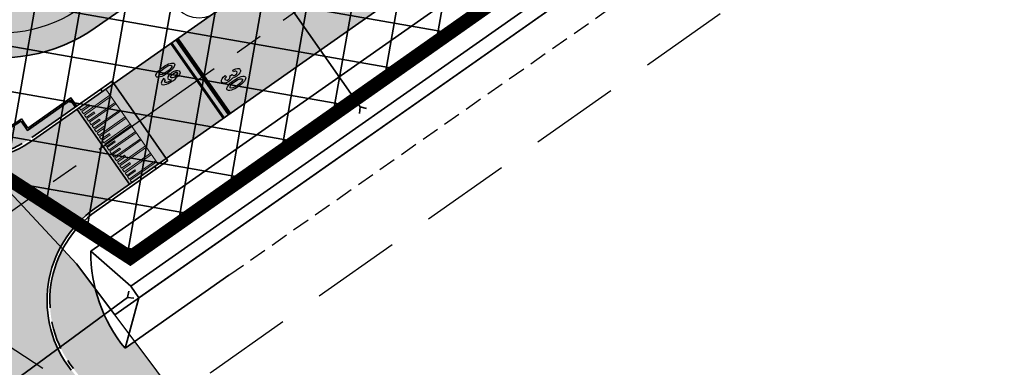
# Model space of a CAD drawing. Header units: metres. Extents: x 150631 to 152219, y 482740 to 484556.
# Tile 43 of 48: x 151465 to 151535, y 483352 to 483377. Entities that reach past the tile are written whole.
import ezdxf
from ezdxf.enums import TextEntityAlignment as Align

# ---------------------------------------------------------------- set-up
doc = ezdxf.new("R2010")
doc.units = ezdxf.units.M
for name, pattern in [('AM-AS', [16, 10, -2, 2, -2]), ('DASHED2', [0.375, 0.25, -0.125]), ('HIDDEN', [9.524999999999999, 6.35, -3.175]), ('VH-OPSLUITBAND_150X250', [24, 16, -2, 4, -2])]:
    doc.linetypes.add(name, pattern=pattern)
doc.layers.get('0').update_dxf_attribs({"lineweight": 25})
for name, color, linetype, lineweight, true_color in [('B-WE-KG-GRENS_PERCEEL-GV', 1, 'Continuous', 30, 0xff0000), ('IRP-V-verharding-rijbaan', 7, 'Continuous', 0, 0xffb061), ('N-WE-GR-BOOM-S', 7, 'Continuous', 30, 0x009900), ('N-WE-GR-STADSLANDBOUW-A', 7, 'Continuous', 35, 0xffff9e), ('N-WE-KG-GRENS_POLDERWEG-G', 7, 'KG-PERCEEL', 35, 0x0000e6), ('N-WE-KW-KUNSTWERK_DUIKER-S', 5, 'Continuous', 35, 0x0000ff), ('N-WE-VW-MARKERING_LANGS_STREEP_DOORGETROKKEN_020-G', 7, 'Continuous', 35, 0xf9fdfe), ('N-WE-VW-MARKERING_LANGS_STREEP_DOORGETROKKEN_030-G', 7, 'Continuous', 13, 0xf9fdfe), ('N-WE-VW-MARKERING_SYMBOOL-S', 7, 'Continuous', 25, 0xf9fdfe)]:
    doc.layers.add(name, color=color, linetype=linetype, lineweight=lineweight, true_color=true_color)
for name, color, linetype, lineweight in [('N-WE-AM-AS_FIETSPAD-G', 3, 'AM-AS', 30), ('N-WE-AM-AS_WEG-G', 10, 'AM-AS', 30), ('N-WE-VH-KANTOPSLUITING_OPSLUITBAND_200X250-G', 150, 'VH-OPSLUITBAND_150X250', 35), ('N-WE-VH-KANTOPSLUITING_VOORKANTBAND-G', 190, 'Continuous', 30), ('N-WE-VH-KANTVERHARDING-G', 2, 'Continuous', 35), ('N-WE-VH-VERHARDING_ASFALT-A', 252, 'Continuous', 18), ('VRK-ontwerp', 2, 'Continuous', 0)]:
    doc.layers.add(name, color=color, linetype=linetype, lineweight=lineweight)
doc.layers.add('N-WE-OG-ARCHEOLOGIEZONE-G', color=252, linetype='Continuous', lineweight=35, transparency=0.3)
doc.layers.add('Vindplaats_InclBuffer', color=7, linetype='Continuous')
doc.styles.add('NLCS-ISO-M2000-T25', font='NLCS-ISO.ttf')
doc.styles.get("Standard").update_dxf_attribs({"font": 'NLCS-ISO.ttf'})
doc.linetypes.add('KG-PERCEEL', pattern='A,5.5,-2,["P",Standard,S=1.8,R=0,X=-0.5,Y=-0.9],-2,5.5,-2,[5,NLCS.shx,S=0.75,R=0,X=0,Y=0],-2', length=19)

# ---------------------------------------------------------------- blocks, each defined once
blk = doc.blocks.new('*U79')
at = {"layer": 'VRK-ontwerp', "transparency": 33554607}
blk.add_hatch(color=9, dxfattribs=at).paths.add_polyline_path([(0, -5.551115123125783e-17), (1.909938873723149e-11, -0.6999999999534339), (6.500000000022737, -0.7000000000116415), (6.500000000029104, 5.820766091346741e-11)])
at = {"layer": 'VRK-ontwerp'}
blk.add_hatch(color=7, dxfattribs=at).paths.add_polyline_path([(6.5, -3.199999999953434), (6.50000000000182, -2.999999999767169), (6.299999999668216, -2.999999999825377), (6.2999999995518, -0.7000000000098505), (6.194999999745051, -0.7000000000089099), (6.194999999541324, -2.999999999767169), (5.984999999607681, -2.999999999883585), (5.984999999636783, -2.299999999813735), (5.879999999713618, -2.299999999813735), (5.879999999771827, -2.999999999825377), (5.669999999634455, -2.999999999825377), (5.669999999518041, -0.7000000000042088), (5.564999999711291, -0.7000000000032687), (5.564999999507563, -2.999999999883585), (5.35499999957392, -3), (5.354999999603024, -2.299999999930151), (5.249999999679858, -2.299999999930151), (5.249999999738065, -2.999999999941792), (5.039999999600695, -2.999999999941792), (5.03999999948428, -0.6999999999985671), (4.93499999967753, -0.699999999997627), (4.934999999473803, -2.999999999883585), (4.72499999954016, -3), (4.724999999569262, -2.299999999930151), (4.619999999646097, -2.299999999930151), (4.619999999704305, -2.999999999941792), (4.409999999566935, -2.999999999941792), (4.409999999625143, -0.6999999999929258), (4.304999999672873, -0.6999999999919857), (4.304999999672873, -2.999999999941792), (4.094999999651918, -3), (4.094999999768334, -2.299999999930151), (3.989999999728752, -2.299999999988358), (3.989999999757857, -3), (3.77999999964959, -2.999999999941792), (3.779999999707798, -0.6999999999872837), (3.674999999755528, -0.6999999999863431), (3.67499999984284, -2.999999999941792), (3.464999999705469, -2.999999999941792), (3.464999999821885, -2.299999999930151), (3.359999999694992, -2.300000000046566), (3.359999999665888, -2.999999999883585), (3.149999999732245, -2.999999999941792), (3.149999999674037, -0.699999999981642), (3.044999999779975, -0.6999999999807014), (3.044999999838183, -2.999999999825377), (2.834999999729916, -2.999999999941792), (2.83499999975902, -2.299999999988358), (2.729999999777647, -2.299999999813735), (2.729999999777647, -3), (2.519999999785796, -3), (2.51999999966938, -0.6999999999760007), (2.414999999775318, -0.6999999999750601), (2.414999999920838, -2.999999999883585), (2.204999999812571, -3.000000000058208), (2.204999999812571, -2.299999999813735), (2.099999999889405, -2.299999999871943), (2.099999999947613, -3.000000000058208), (1.889999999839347, -3.000000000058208), (1.889999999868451, -0.699999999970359), (1.784999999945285, -0.6999999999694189), (1.785000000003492, -3.000000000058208), (1.574999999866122, -3.000000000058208), (1.57499999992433, -2.299999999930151), (1.469999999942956, -2.299999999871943), (1.469999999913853, -3), (1.259999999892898, -2.999999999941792), (1.259999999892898, -0.6999999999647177), (1.154999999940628, -0.6999999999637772), (1.155000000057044, -3), (0.9449999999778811, -3), (0.9449999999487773, -2.299999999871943), (0.8399999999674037, -2.300000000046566), (0.8400000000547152, -3), (0.6300000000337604, -2.999999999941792), (0.6299999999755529, -0.6999999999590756), (0.5250000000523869, -0.699999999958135), (0.5249999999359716, -3), (0.3150000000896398, -3), (0.315000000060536, -2.299999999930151), (0.2099999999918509, -2.299999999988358), (0.2100000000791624, -3), (8.185452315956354e-11, -2.999999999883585), (8.731171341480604e-11, -3.199999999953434)])
at = {"layer": 'VRK-ontwerp', "true_color": 0x636466, "transparency": 33554602}
for points in [[(0.5250000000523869, -0.6999999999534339), (2.91038304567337e-11, -0.6999999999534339), (8.731149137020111e-11, -2.999999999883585), (0.2100000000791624, -3), (0.2099999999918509, -2.299999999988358), (0.315000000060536, -2.299999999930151), (0.3150000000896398, -3), (0.5249999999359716, -3)], [(1.154999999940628, -0.6999999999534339), (0.6299999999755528, -0.6999999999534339), (0.6300000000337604, -2.999999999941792), (0.8400000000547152, -3), (0.8399999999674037, -2.300000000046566), (0.9449999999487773, -2.299999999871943), (0.9449999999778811, -3), (1.155000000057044, -3)], [(1.784999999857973, -0.6999999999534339), (1.259999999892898, -0.6999999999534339), (1.259999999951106, -2.999999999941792), (1.46999999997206, -3), (1.469999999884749, -2.300000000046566), (1.574999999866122, -2.299999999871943), (1.574999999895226, -3), (1.784999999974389, -3)], [(2.414999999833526, -0.6999999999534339), (1.889999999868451, -0.6999999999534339), (1.889999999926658, -2.999999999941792), (2.099999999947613, -3), (2.099999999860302, -2.300000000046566), (2.204999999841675, -2.299999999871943), (2.204999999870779, -3), (2.414999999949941, -3)], [(3.044999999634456, -0.6999999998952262), (2.51999999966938, -0.6999999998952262), (2.519999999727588, -2.999999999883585), (2.729999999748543, -2.999999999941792), (2.729999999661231, -2.299999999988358), (2.834999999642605, -2.299999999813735), (2.834999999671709, -2.999999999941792), (3.044999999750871, -2.999999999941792)], [(3.674999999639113, -0.6999999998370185), (3.149999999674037, -0.6999999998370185), (3.149999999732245, -2.999999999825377), (3.3599999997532, -2.999999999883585), (3.359999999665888, -2.299999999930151), (3.464999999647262, -2.299999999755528), (3.464999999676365, -2.999999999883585), (3.674999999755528, -2.999999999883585)], [(4.304999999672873, -0.7000000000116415), (3.779999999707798, -0.7000000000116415), (3.779999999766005, -3), (3.98999999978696, -3.000000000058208), (3.989999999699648, -2.300000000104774), (4.094999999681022, -2.299999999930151), (4.094999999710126, -3.000000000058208), (4.304999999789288, -3.000000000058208)], [(4.934999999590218, -0.7000000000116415), (4.409999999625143, -0.7000000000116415), (4.40999999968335, -3), (4.619999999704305, -3.000000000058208), (4.619999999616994, -2.300000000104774), (4.724999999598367, -2.299999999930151), (4.724999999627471, -3.000000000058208), (4.934999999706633, -3.000000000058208)], [(5.564999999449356, -0.6999999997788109), (5.03999999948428, -0.6999999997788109), (5.039999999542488, -2.999999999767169), (5.249999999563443, -2.999999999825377), (5.249999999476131, -2.299999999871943), (5.354999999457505, -2.29999999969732), (5.354999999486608, -2.999999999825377), (5.564999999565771, -2.999999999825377)], [(6.194999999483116, -0.6999999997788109), (5.669999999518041, -0.6999999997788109), (5.669999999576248, -2.999999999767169), (5.879999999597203, -2.999999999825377), (5.879999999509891, -2.299999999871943), (5.984999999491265, -2.29999999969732), (5.984999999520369, -2.999999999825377), (6.194999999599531, -2.999999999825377)], [(6.299999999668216, -2.999999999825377), (6.500000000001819, -2.999999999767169), (6.500000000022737, -0.7000000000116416), (6.299999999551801, -0.7000000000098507)]]:
    blk.add_hatch(color=251, dxfattribs=at).paths.add_polyline_path(points)
at = {"layer": 'N-WE-VH-KANTVERHARDING-G', "lineweight": 5}
for p, q in [((0, 0), (8.731149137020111e-11, -3.199999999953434)), ((0, 0), (6.500000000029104, 5.820766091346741e-11)), ((6.500000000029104, 5.820766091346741e-11), (6.5, -3.199999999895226)), ((2.91038304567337e-11, -0.6999999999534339), (6.5, -0.7000000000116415)), ((0.5249999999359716, -0.7000000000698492), (0.6299999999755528, -0.7000000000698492)), ((0.5250000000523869, -0.7000000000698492), (0.5249999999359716, -3.000000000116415)), ((0.6299999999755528, -0.7000000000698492), (0.6300000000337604, -2.999999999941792)), ((1.154999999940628, -0.7000000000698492), (1.259999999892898, -0.7000000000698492)), ((1.154999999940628, -0.7000000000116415), (1.155000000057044, -2.999999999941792)), ((1.259999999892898, -0.7000000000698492), (1.259999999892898, -2.999999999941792)), ((1.784999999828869, -0.7000000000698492), (1.889999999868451, -0.7000000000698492)), ((1.784999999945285, -0.7000000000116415), (1.785000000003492, -2.999999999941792)), ((1.889999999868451, -0.7000000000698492), (1.889999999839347, -3.000000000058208)), ((2.414999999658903, -0.7000000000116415), (2.51999999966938, -0.7000000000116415)), ((2.414999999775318, -0.7000000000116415), (2.414999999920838, -2.999999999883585)), ((2.51999999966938, -0.7000000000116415), (2.519999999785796, -3)), ((3.044999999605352, -0.7000000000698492), (3.149999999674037, -0.6999999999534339)), ((3.044999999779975, -0.7000000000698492), (3.044999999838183, -2.999999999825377)), ((3.149999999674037, -0.6999999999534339), (3.149999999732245, -2.999999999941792)), ((3.674999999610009, -0.7000000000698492), (3.779999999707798, -0.7000000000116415)), ((3.674999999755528, -0.7000000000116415), (3.674999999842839, -3)), ((3.779999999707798, -0.7000000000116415), (3.77999999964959, -3)), ((4.304999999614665, -0.7000000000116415), (4.409999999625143, -0.6999999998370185)), ((4.304999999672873, -0.7000000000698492), (4.304999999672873, -2.999999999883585)), ((4.409999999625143, -0.6999999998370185), (4.409999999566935, -2.999999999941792)), ((4.934999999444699, -0.7000000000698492), (5.03999999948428, -0.6999999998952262)), ((4.93499999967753, -0.7000000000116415), (4.934999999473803, -2.999999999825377)), ((5.03999999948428, -0.6999999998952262), (5.039999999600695, -2.999999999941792)), ((5.56499999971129, -0.7000000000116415), (5.564999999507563, -2.999999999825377)), ((5.669999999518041, -0.6999999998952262), (5.669999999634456, -2.999999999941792)), ((6.19499999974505, -0.6999999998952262), (6.194999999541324, -2.999999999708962)), ((6.299999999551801, -0.6999999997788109), (6.299999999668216, -2.999999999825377)), ((0.2100000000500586, -2.299999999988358), (0.3150000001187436, -2.299999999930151)), ((0.2099999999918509, -2.300000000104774), (0.2100000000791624, -3)), ((0.315000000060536, -2.299999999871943), (0.3150000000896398, -3)), ((0.8399999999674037, -2.300000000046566), (0.9450000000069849, -2.299999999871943)), ((0.8399999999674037, -2.300000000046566), (0.8400000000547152, -3.000000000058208)), ((0.9449999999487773, -2.299999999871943), (0.9449999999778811, -3)), ((1.469999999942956, -2.299999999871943), (1.57499999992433, -2.299999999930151)), ((1.469999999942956, -2.299999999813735), (1.469999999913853, -2.999999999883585)), ((1.57499999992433, -2.299999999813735), (1.574999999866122, -3.000000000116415)), ((2.099999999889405, -2.299999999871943), (2.204999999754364, -2.299999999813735)), ((2.099999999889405, -2.299999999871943), (2.099999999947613, -3.000000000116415)), ((2.204999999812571, -2.299999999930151), (2.204999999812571, -2.999999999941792)), ((2.729999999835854, -2.299999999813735), (2.83499999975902, -2.299999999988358)), ((2.729999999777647, -2.299999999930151), (2.729999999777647, -3.000000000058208)), ((2.83499999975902, -2.299999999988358), (2.834999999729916, -2.999999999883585)), ((3.359999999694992, -2.300000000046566), (3.464999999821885, -2.299999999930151)), ((3.359999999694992, -2.300000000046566), (3.359999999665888, -2.999999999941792)), ((3.464999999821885, -2.299999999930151), (3.464999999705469, -2.999999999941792)), ((3.989999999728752, -2.299999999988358), (4.094999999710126, -2.299999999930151)), ((3.989999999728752, -2.299999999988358), (3.989999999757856, -3)), ((4.094999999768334, -2.299999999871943), (4.094999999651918, -2.999999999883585)), ((4.619999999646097, -2.299999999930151), (4.724999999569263, -2.299999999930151)), ((4.619999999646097, -2.299999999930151), (4.619999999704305, -2.999999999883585)), ((4.724999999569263, -2.299999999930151), (4.724999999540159, -2.999999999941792)), ((5.249999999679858, -2.299999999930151), (5.354999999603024, -2.299999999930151)), ((5.249999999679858, -2.299999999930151), (5.249999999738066, -2.999999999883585)), ((5.354999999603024, -2.299999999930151), (5.35499999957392, -2.999999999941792)), ((5.879999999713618, -2.299999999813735), (5.984999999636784, -2.299999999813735)), ((5.879999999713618, -2.299999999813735), (5.879999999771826, -2.999999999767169)), ((5.984999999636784, -2.299999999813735), (5.98499999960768, -2.999999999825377)), ((0.2100000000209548, -3), (1.455191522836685e-10, -2.999999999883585)), ((8.731149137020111e-11, -3.199999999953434), (6.5, -3.199999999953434)), ((0.5250000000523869, -3), (0.3150000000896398, -3)), ((0.8399999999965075, -3), (0.6300000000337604, -2.999999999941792)), ((1.154999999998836, -3), (0.9449999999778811, -3)), ((1.259999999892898, -2.999999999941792), (1.46999999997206, -3)), ((1.57499999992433, -3.000000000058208), (1.785000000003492, -3.000000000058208)), ((1.889999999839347, -3.000000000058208), (2.099999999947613, -3.000000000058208)), ((2.204999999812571, -3.000000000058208), (2.414999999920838, -2.999999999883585)), ((2.519999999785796, -3), (2.729999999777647, -3)), ((2.834999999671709, -2.999999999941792), (3.04499999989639, -2.999999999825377)), ((3.149999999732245, -2.999999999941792), (3.359999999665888, -2.999999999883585)), ((3.464999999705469, -2.999999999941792), (3.674999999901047, -2.999999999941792)), ((3.779999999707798, -2.999999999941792), (3.989999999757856, -3)), ((4.094999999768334, -3), (4.304999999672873, -2.999999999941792)), ((4.409999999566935, -2.999999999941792), (4.619999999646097, -2.999999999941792)), ((4.724999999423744, -3), (4.934999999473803, -2.999999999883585)), ((5.039999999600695, -2.999999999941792), (5.249999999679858, -2.999999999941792)), ((5.354999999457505, -3), (5.564999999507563, -2.999999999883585)), ((5.669999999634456, -2.999999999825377), (5.879999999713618, -2.999999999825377)), ((5.984999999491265, -2.999999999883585), (6.194999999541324, -2.999999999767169)), ((6.299999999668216, -2.999999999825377), (6.500000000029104, -2.999999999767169))]:
    blk.add_line(p, q, dxfattribs=at)
blk = doc.blocks.new('SGR-BOOM_05')
for radius in [4.100917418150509, 0.15]:
    blk.add_circle((0, 0), radius)
blk = doc.blocks.new('*U85')
at = {"layer": 'N-WE-GR-BOOM-S', "xscale": 0.4999999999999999, "yscale": 0.4999999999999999, "zscale": 0.4999999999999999, "rotation": 315.864361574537}
blk.add_blockref('SGR-BOOM_05', (-5.72559411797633e-11, -3.09341548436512e-11), dxfattribs=at)
blk = doc.blocks.new('*U86')
at = {"layer": 'N-WE-VH-KANTVERHARDING-G', "color": 0, "linetype": 'ByBlock', "lineweight": -2, "transparency": 16777216, "rotation": 35.05354898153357}
blk.add_blockref('*U85', (151477.7290452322, 483378.7215528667), dxfattribs=at)
blk = doc.blocks.new('*U90')
at = {"layer": 'N-WE-KW-KUNSTWERK_DUIKER-S', "color": 0}
for points in [[(-0.8493030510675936, 0.7750000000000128), (2.842170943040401e-14, 1.4210854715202e-14), (-0.8493030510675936, -0.7749999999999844)], [(2.842170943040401e-14, 1.4210854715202e-14), (82.68056459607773, 1.4210854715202e-14)], [(83.52986764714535, 0.7750000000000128), (82.68056459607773, 1.4210854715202e-14), (83.52986764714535, -0.7749999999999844)]]:
    blk.add_lwpolyline(points, dxfattribs=at)
at = {"color": 0, "style": 'NLCS-ISO-M2000-T25'}
blk.add_attdef('DUIKERNR', text='', height=7, dxfattribs=at).set_placement((0.8493030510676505, 1.4210854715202e-14), align=Align.BOTTOM_CENTER)
blk = doc.blocks.new('N-SVW-MARKERING_SYMBOOL_30_1.6')
h = blk.add_hatch(color=256)
h.dxf.hatch_style = 1
edge = h.paths.add_edge_path()
edge.add_ellipse((-0.3232945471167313, 1.109437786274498), major_axis=(0, 0.4891883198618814), ratio=0.5059083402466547, start_angle=229.6970258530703, end_angle=360)
edge.add_ellipse((-0.3232945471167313, 0.7783766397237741), major_axis=(0, 0.8202494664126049), ratio=0.3363815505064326, start_angle=360, end_angle=424.738198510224)
edge.add_line((-0.5728246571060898, 1.12842222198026), (-0.4532245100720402, 1.109437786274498))
edge.add_ellipse((-0.3232945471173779, 1.109437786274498), major_axis=(0.02063955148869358, 0.1954964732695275), ratio=0.6588774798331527, start_angle=180.0000000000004, end_angle=453.9791435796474, ccw=False)
edge.add_line((-0.3439340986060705, 0.9139413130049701), (-0.3526222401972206, 0.6842472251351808))
edge.add_ellipse((-0.328518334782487, 0.4891883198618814), major_axis=(0.02063955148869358, -0.1954964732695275), ratio=0.6588774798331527, start_angle=-93.97914357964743, end_angle=181.544517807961, ccw=False)
edge.add_line((-0.4584482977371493, 0.4891883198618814), (-0.5793584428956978, 0.4728650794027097))
edge.add_ellipse((-0.3232945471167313, 0.7783766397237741), major_axis=(0, 0.8202494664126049), ratio=0.3363815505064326, start_angle=471.8675207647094, end_angle=474.2813936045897)
edge.add_ellipse((-0.3285183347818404, 0.4891883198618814), major_axis=(0, 0.4891883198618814), ratio=0.5059083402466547, start_angle=95.64435865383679, end_angle=180)
edge.add_ellipse((-0.3285183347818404, 0.4891883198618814), major_axis=(0, 0.4891883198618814), ratio=0.5059083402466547, start_angle=180, end_angle=308.3954950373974)
h = blk.add_hatch(color=256)
h.dxf.hatch_style = 1
edge = h.paths.add_edge_path()
edge.add_ellipse((0.3328493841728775, 0.799999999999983), major_axis=(0, 0.7986261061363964), ratio=0.345489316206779, start_angle=0, end_angle=360)
edge = h.paths.add_edge_path(flags=16)
edge.add_ellipse((0.3328493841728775, 0.799999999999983), major_axis=(0, 0.5379030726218), ratio=0.3173304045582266, start_angle=0, end_angle=360)
at = {"flags": 128}
for points in [[(-0.4532245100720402, 1.109437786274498), (-0.5728246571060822, 1.128422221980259)], [(-0.34393409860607, 0.9139413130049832), (-0.3526222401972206, 0.6842472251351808)], [(-0.4584482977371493, 0.4891883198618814), (-0.5793584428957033, 0.4728650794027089)]]:
    blk.add_lwpolyline(points, dxfattribs=at)
for centre, major_axis, ratio, start_param, end_param in [((-0.3232945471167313, 0.7783766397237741), (0, 0.8202494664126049), 0.3363815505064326, 6.283185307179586, 7.413080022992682), ((-0.3232945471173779, 1.109437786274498), (0.02063955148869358, 0.1954964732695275), 0.6588774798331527, 3.114635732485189, 7.923430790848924), ((-0.3232945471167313, 0.7783766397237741), (0, 0.8202494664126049), 0.3363815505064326, 8.23564187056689, 8.277771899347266)]:
    blk.add_ellipse(centre, major_axis=major_axis, ratio=ratio, start_param=start_param, end_param=end_param)
at = {"extrusion": (0, 0, -1)}
for centre, major_axis, ratio, start_param, end_param in [((-0.3232945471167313, 1.109437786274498), (0, 0.4891883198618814), 0.5059083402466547, 0, 2.274215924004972), ((-0.3285183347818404, 0.4891883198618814), (0, 0.4891883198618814), 0.5059083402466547, 0.9006685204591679, 4.613876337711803), ((-0.328518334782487, 0.4891883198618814), (0.02063955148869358, -0.1954964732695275), 0.6588774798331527, 3.114635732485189, 7.923430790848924)]:
    blk.add_ellipse(centre, major_axis=major_axis, ratio=ratio, start_param=start_param, end_param=end_param, dxfattribs=at)
for major_axis, ratio in [((0, 0.7986261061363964), 0.345489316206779), ((0, 0.7986261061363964), 0.345489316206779), ((0, 0.7986261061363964), 0.345489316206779), ((0, 0.7986261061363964), 0.345489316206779), ((0, 0.5379030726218), 0.3173304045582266)]:
    blk.add_ellipse((0.3328493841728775, 0.799999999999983), major_axis=major_axis, ratio=ratio)
blk = doc.blocks.new('N-SVW-MARKERING_SYMBOOL_60_1.6')
h = blk.add_hatch(color=256)
h.dxf.hatch_style = 1
edge = h.paths.add_edge_path()
edge.add_ellipse((0.3245408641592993, 0.7989695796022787), major_axis=(0, 0.7996565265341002), ratio=0.3363815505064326, start_angle=0, end_angle=360)
edge = h.paths.add_edge_path(flags=16)
edge.add_ellipse((0.3194482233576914, 0.7792284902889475), major_axis=(0, 0.5441149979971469), ratio=0.3058317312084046, start_angle=0, end_angle=360)
edge = h.paths.add_edge_path()
edge.add_ellipse((-0.3268066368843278, 0.7783766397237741), major_axis=(0, 0.8202494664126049), ratio=0.3363815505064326, start_angle=303.6958805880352, end_angle=474.2813936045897)
edge.add_ellipse((-0.3320304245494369, 0.4891883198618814), major_axis=(0, 0.4891883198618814), ratio=0.5059083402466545, start_angle=95.64435865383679, end_angle=402.9071522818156)
edge.add_ellipse((-0.3320304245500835, 0.7581271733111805), major_axis=(0, 0.5581271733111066), ratio=0.3058317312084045, start_angle=322.9921339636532, end_angle=440.7857555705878, ccw=False)
edge.add_line((-0.2292860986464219, 1.2038212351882), (-0.09724552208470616, 1.233438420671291))
edge = h.paths.add_edge_path(flags=16)
edge.add_ellipse((-0.3320304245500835, 0.4891883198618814), major_axis=(0, -0.2891883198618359), ratio=0.4492918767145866, start_angle=52.70634840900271, end_angle=307.2936515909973)
edge.add_ellipse((-0.3320304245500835, 0.7581271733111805), major_axis=(0, 0.5581271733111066), ratio=0.3058317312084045, start_angle=502.7309723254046, end_angle=539.9999999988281)
edge.add_ellipse((-0.3320304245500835, 0.7581271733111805), major_axis=(0, 0.5581271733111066), ratio=0.3058317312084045, start_angle=539.9999999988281, end_angle=577.2690276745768)
at = {"flags": 128}
blk.add_lwpolyline([(-0.229286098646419, 1.203821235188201), (-0.09724552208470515, 1.233438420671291)], dxfattribs=at)
for centre, major_axis, ratio, start_param, end_param in [((-0.3268066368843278, 0.7783766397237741), (0, 0.8202494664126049), 0.3363815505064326, 5.300493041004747, 8.277771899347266), ((-0.3320304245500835, 0.7581271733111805), (0, 0.5581271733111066), 0.3058317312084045, 5.637276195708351, 7.693162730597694), ((-0.3320304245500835, 0.7581271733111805), (0, 0.5581271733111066), 0.3058317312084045, 8.774310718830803, 10.07524520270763)]:
    blk.add_ellipse(centre, major_axis=major_axis, ratio=ratio, start_param=start_param, end_param=end_param)
for centre, major_axis, ratio in [((0.3245408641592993, 0.7989695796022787), (0, 0.7996565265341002), 0.3363815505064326), ((-0.3320304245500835, 0.4891883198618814), (0, -0.2891883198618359), 0.4492918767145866), ((0.3194482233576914, 0.7792284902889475), (0, 0.5441149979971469), 0.3058317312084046)]:
    blk.add_ellipse(centre, major_axis=major_axis, ratio=ratio)
at = {"extrusion": (0, 0, -1)}
blk.add_ellipse((-0.3320304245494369, 0.4891883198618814), major_axis=(0, 0.4891883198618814), ratio=0.5059083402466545, start_param=-0.7488710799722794, end_param=4.613876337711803, dxfattribs=at)
blk = doc.blocks.new('*U87')
at = {"layer": 'N-WE-KW-KUNSTWERK_DUIKER-S', "color": 0}
for points in [[(-0.8493030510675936, 0.7750000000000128), (2.842170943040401e-14, 1.4210854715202e-14), (-0.8493030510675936, -0.7749999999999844)], [(2.842170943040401e-14, 1.4210854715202e-14), (64.86056652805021, 1.4210854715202e-14)], [(65.70986957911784, 0.7750000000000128), (64.86056652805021, 1.4210854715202e-14), (65.70986957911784, -0.7749999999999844)]]:
    blk.add_lwpolyline(points, dxfattribs=at)
at = {"color": 0, "style": 'NLCS-ISO-M2000-T25'}
blk.add_attdef('DUIKERNR', text='', height=7, dxfattribs=at).set_placement((0.8493030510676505, 1.4210854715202e-14), align=Align.BOTTOM_CENTER)

msp = doc.modelspace()

# ---------------------------------------------------------------- hatches: boundary and pattern name
at = {"layer": 'IRP-V-verharding-rijbaan', "transparency": 33554610}
h = msp.add_hatch(color=256, dxfattribs=at)
h.dxf.hatch_style = 1
edge = h.paths.add_edge_path(flags=16)
edge.add_line((151449.0840575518, 483365.8819482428), (151447.9378631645, 483367.3340978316))
edge.add_line((151447.9378631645, 483367.3340978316), (151446.0791695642, 483369.6889350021))
edge.add_line((151446.0791695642, 483369.6889350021), (151443.5079767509, 483372.9464597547))
edge.add_arc((151444.6853953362, 483373.8758065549), 1.500000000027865, 38.28434136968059, 218.2843413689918, ccw=False)
edge.add_line((151445.8628139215, 483374.8051533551), (151448.4340067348, 483371.5476286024))
edge.add_line((151448.4340067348, 483371.5476286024), (151450.2927003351, 483369.1927914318))
edge.add_line((151450.2927003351, 483369.1927914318), (151451.4388947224, 483367.7406418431))
edge.add_arc((151450.2614761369, 483366.8112950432), 1.499999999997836, -141.71565862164, 38.284341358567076, ccw=False)
edge = h.paths.add_edge_path(flags=16)
edge.add_line((151466.216582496, 483349.0183260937), (151465.7302757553, 483349.6344433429))
edge.add_arc((151464.5528571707, 483348.7050965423), 1.499999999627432, 38.28434139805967, 216.8466700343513)
edge.add_line((151463.3524924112, 483347.8055830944), (151463.8618328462, 483347.1596401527))
edge.add_arc((151500.3609610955, 483375.9704651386), 46.49999999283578, 218.286027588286, 226.5831496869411)
edge.add_line((151468.4014570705, 483342.1941405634), (151473.5006775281, 483337.3692360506))
edge.add_line((151473.5006775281, 483337.3692360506), (151469.991988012, 483343.449602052))
edge.add_arc((151429.7166845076, 483320.2084762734), 46.49999999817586, 29.98737470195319, 38.28449679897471)
h.paths.add_polyline_path([(151416.6192785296, 483387.6533383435), (151413.2161412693, 483391.9746194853), (151412.2210666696, 483391.1924926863), (151415.6241441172, 483386.8712808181)])
edge = h.paths.add_edge_path()
edge.add_line((151449.4103150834, 483351.7492889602), (151453.0226979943, 483347.1726478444))
edge.add_arc((151455.9031454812, 483341.9092817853), 5.99999999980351, 38.284341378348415, 118.6902731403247, ccw=False)
edge.add_line((151460.6128198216, 483345.6266689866), (151461.1145134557, 483344.9910575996))
edge.add_arc((151500.3617996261, 483375.96928428), 50.00000000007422, 218.2843413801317, 226.5814863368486)
edge.add_line((151465.99568718, 483339.651653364), (151469.5512096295, 483336.2871859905))
edge.add_arc((151435.1850971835, 483299.9695550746), 49.99999999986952, 38.335098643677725, 46.581486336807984, ccw=False)
edge.add_line((151474.4049249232, 483330.9825380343), (151479.5070872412, 483335.009719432))
edge.add_arc((151518.7555680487, 483365.9864325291), 49.99999999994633, 209.9871963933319, 218.282131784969, ccw=False)
edge.add_line((151475.4487123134, 483340.9961094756), (151473.0235402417, 483345.1987993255))
edge.add_arc((151427.0136713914, 483318.5154104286), 53.18751051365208, 30.11155725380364, 38.99692004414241)
edge.add_arc((151474.8988545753, 483356.5799075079), 8.00000000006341, 125.05354898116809, 215.053548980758, ccw=False)
edge.add_line((151470.3041204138, 483363.1288324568), (151472.7692149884, 483364.8583459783))
edge.add_line((151472.7692149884, 483364.8583459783), (151469.0359934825, 483370.1793474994))
edge.add_line((151469.0359934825, 483370.1793474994), (151465.9411545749, 483368.0080045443))
edge.add_arc((151461.3464204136, 483374.5569294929), 7.999999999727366, 218.2843413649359, 305.0535489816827, ccw=False)
edge.add_line((151455.0668546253, 483369.6004132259), (151448.720827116, 483377.6403943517))
edge.add_arc((151409.4735409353, 483346.6621676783), 50.00000000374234, 38.28434136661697, 46.16929946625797)
edge.add_line((151444.1000315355, 483382.7316305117), (151437.2822250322, 483389.2714632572))
edge.add_arc((151471.8943070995, 483425.3547526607), 49.99999999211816, 218.2843413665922, 226.1921827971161, ccw=False)
edge.add_arc((162008.7763311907, 491732.8031617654), 13467.88290517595, 218.1843526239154, 218.2529352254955, ccw=False)
edge.add_line((151422.6735682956, 483407.0420409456), (151417.5644041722, 483403.0237773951))
edge.add_arc((151412.8482526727, 483399.314611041), 6.000000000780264, -51.85232239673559, 38.18439899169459, ccw=False)
edge.add_line((151416.5543956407, 483394.5960832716), (151415.968684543, 483394.1360395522))
edge.add_line((151415.968684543, 483394.1360395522), (151419.3715555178, 483389.8150999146))
edge.add_line((151419.3715555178, 483389.8150999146), (151419.9694277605, 483390.2846955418))
edge.add_arc((151423.6755707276, 483385.5661677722), 6.000000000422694, 36.21571872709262, 128.1476775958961, ccw=False)
edge.add_arc((151388.1764476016, 483359.5697784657), 49.99999999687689, 30.376499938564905, 36.215718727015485, ccw=False)
edge.add_line((151431.3125050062, 483384.8537763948), (151436.1976529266, 483376.5194132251))
edge.add_arc((151479.3337102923, 483401.8034111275), 49.9999999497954, 210.3764999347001, 218.2843413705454)
edge.add_line((151440.0864241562, 483370.8251844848), (151449.3432261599, 483359.0974519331))
edge.add_arc((151444.6335518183, 483355.3800647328), 6.000000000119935, -37.238146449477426, 38.28434136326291, ccw=False)
h.paths.add_polyline_path([(151450.1300534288, 483345.1883008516), (151446.7170249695, 483349.5123735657), (151444.9353433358, 483348.2623285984), (151448.0942482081, 483343.7599603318)], flags=17)
h = msp.add_hatch(color=256, dxfattribs=at)
h.dxf.hatch_style = 1
h.paths.add_polyline_path([(151456.3227677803, 483370.5917164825), (151456.301964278, 483370.6180730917), (151455.6740076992, 483370.1224214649), (151453.6283073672, 483372.7141833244, 0.006163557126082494), (151453.4661394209, 483372.5893960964), (151453.3912609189, 483372.5302938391, 0.4215638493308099), (151453.3463721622, 483372.1031054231), (151455.2236939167, 483369.7245159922, 0.3978016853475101), (151465.8262862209, 483368.171727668), (151468.9211251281, 483370.3430706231), (151468.576520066, 483370.8342399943), (151465.5091683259, 483368.6821820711), (151465.0496949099, 483369.3370745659), (151465.0222077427, 483369.3177895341, -0.3977927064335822)])
at = {"layer": 'N-WE-GR-STADSLANDBOUW-A', "transparency": 33554559}
h = msp.add_hatch(color=256, dxfattribs=at)
h.dxf.hatch_style = 1
h.paths.add_polyline_path([(151496.8237675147, 483321.8530943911), (151490.175, 483330.1249999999), (151483.06, 483340.2099999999), (151474.465, 483351.9299999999), (151473.1529347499, 483353.6743144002), (151472.4557021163, 483353.1851350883, -0.110351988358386), (151470.334534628, 483357.4210095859), (151469, 483359.1949999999), (151468.0155777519, 483360.2487629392, 0.2978393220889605), (151468.7762779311, 483351.7473041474), (151469.1209598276, 483351.3106158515, -0.03621894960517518), (151473.1967676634, 483345.2987606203), (151475.6219397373, 483341.0960707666, 0.03641623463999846), (151479.6895994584, 483335.1013212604), (151481.0264355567, 483333.4136861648), (151481.650976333, 483332.6251948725), (151481.4920516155, 483332.4997542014, 0.0003777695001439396), (151490.8731446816, 483320.6598933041), (151491.0298092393, 483320.7842163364, 0.418605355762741), (151494.9962756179, 483320.3577375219)])
at = {"layer": 'N-WE-OG-ARCHEOLOGIEZONE-G', "true_color": 0x636466, "transparency": 33554610}
h = msp.add_hatch(dxfattribs=at)
h.set_pattern_fill('ANSI37', color=251, angle=305.0535489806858)
h.set_pattern_definition([(350.0535489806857, (151366.2202145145, 483359.6306439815), (0.5484104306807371, 3.127278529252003), []), (80.05354898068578, (151366.2202145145, 483359.6306439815), (-3.127278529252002, 0.5484104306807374), [])])
h.paths.add_polyline_path([(151603.1306347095, 483451.2592329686), (151472.8299036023, 483359.6306439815), (151460.9843825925, 483367.2953928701), (151457.8488035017, 483391.3348325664), (151450.184054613, 483428.9617816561), (151436.5965452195, 483448.1236538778), (151419.8734567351, 483461.0143679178), (151383.9884960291, 483466.5887307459), (151372.4913726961, 483481.9182285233), (151366.2202145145, 483490.2797727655), (151392.6984379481, 483496.8993286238), (151428.2350009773, 483486.7957959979), (151458.5804386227, 483476.6574236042), (151471.4363128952, 483460.6659702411), (151483.2469941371, 483451.5727908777), (151495.7893105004, 483461.1885667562), (151504.8824898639, 483476.3438656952), (151512.1988410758, 483493.4153518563), (151521.2571806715, 483502.4736914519), (151531.3607132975, 483508.7448496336), (151544.2514273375, 483518.1515869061), (151550.5225855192, 483524.4227450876), (151556.7937437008, 483532.7842893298), (151567.2456740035, 483533.4810846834), (151576.3040135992, 483531.7390962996), (151588.1495346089, 483525.8163357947), (151587.1043415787, 483519.1967799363), (151587.8011369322, 483504.2156798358), (151591.2851136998, 483489.5829774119), (151591.2851136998, 483470.4211051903), (151595.4658858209, 483463.4531516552)])
at = {"layer": 'N-WE-VH-VERHARDING_ASFALT-A', "transparency": 33554585}
h = msp.add_hatch(color=256, dxfattribs=at)
h.dxf.hatch_style = 1
h.paths.add_polyline_path([(151706.9661978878, 483529.1712501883), (151703.2329763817, 483534.4922517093), (151471.655563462, 483372.0172411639), (151475.3887849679, 483366.6962396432)])
h = msp.add_hatch(color=256, dxfattribs=at)
h.dxf.hatch_style = 1
h.paths.add_polyline_path([(151451.1737506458, 483375.4936952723), (151450.8633884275, 483375.2487236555), (151453.0938207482, 483372.4229190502, -0.1622776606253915), (151453.2673480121, 483372.6872829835), (151453.3422265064, 483372.7463852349, -0.2362537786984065), (151460.573044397, 483374.2437003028, 0.2214183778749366), (151470.3401145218, 483375.9806186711), (151476.1321879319, 483380.0443448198), (151474.1219917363, 483382.9094994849), (151468.3299183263, 483378.8457733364, -0.2214183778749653), (151461.4721882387, 483377.6262349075, 0.2362537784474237)])

# ---------------------------------------------------------------- linework, layer by layer
at = {"linetype": 'DASHED2', "ltscale": 5, "flags": 128}
msp.add_lwpolyline([(151479.860000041, 483358.3800000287), (151934.1753338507, 483676.3335840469)], dxfattribs=at)
at = {"layer": 'B-WE-KG-GRENS_PERCEEL-GV', "flags": 128}
msp.add_lwpolyline([(152074.24, 483778.3), (152066.936, 483796.575), (152059.485, 483814.79), (152051.887, 483832.944), (152044.143, 483851.036), (152036.253, 483869.066), (152028.217, 483887.031), (152020.038, 483904.931), (152011.713, 483922.764), (152003.246, 483940.529), (151994.635, 483958.226), (151985.882, 483975.852), (151976.987, 483993.407), (151967.95, 484010.89), (151926.454, 483981.718), (151907.361, 483968.296), (151316.71, 483553.08), (151403.355, 483439.89), (151455.3, 483373.86), (151469, 483359.195), (151471.724, 483355.574), (151608.653, 483451.643), (151911.587, 483664.182)], close=True, dxfattribs=at)
msp.add_lwpolyline([(151483.06, 483340.21), (151474.465, 483351.93), (151471.724, 483355.574), (151469, 483359.195), (151455.3, 483373.86), (151403.355, 483439.89), (151316.71, 483553.08), (151253.25, 483635.98), (151181.745, 483731.94), (151178.105, 483737.24), (151175.95, 483740.595), (151170.035, 483749.705), (151166.849, 483754.255), (151163.595, 483758.9), (151156.35, 483767.235)], dxfattribs=at)
at = {"layer": 'N-WE-AM-AS_FIETSPAD-G', "flags": 128}
msp.add_lwpolyline([(151469.3350164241, 483377.4131960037, -0.2214183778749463), (151461.0226163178, 483375.9349676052, 0.2362537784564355), (151452.2579885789, 483374.1200402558)], format="xyb", dxfattribs=at)
at = {"layer": 'N-WE-AM-AS_WEG-G', "linetype": 'AM-AS', "flags": 128}
msp.add_lwpolyline([(151819.3453610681, 483611.9867327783), (151457.2587136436, 483357.9462755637)], dxfattribs=at)
at = {"layer": 'N-WE-KG-GRENS_POLDERWEG-G', "flags": 128}
msp.add_lwpolyline([(151608.653, 483451.643), (151507.764, 483380.86), (151507.753, 483380.852), (151471.724, 483355.574)], dxfattribs=at)
at = {"layer": 'N-WE-OG-ARCHEOLOGIEZONE-G', "const_width": 1}
msp.add_lwpolyline([(151458.5804386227, 483476.6574236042), (151471.4363128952, 483460.6659702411), (151483.2469941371, 483451.5727908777), (151495.7893105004, 483461.1885667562), (151504.8824898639, 483476.3438656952), (151512.1988410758, 483493.4153518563), (151521.2571806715, 483502.4736914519), (151531.3607132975, 483508.7448496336), (151544.2514273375, 483518.1515869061), (151550.5225855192, 483524.4227450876), (151556.7937437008, 483532.7842893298), (151567.2456740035, 483533.4810846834), (151576.3040135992, 483531.7390962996), (151588.1495346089, 483525.8163357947), (151587.1043415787, 483519.1967799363), (151587.8011369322, 483504.2156798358), (151591.2851136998, 483489.5829774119), (151591.2851136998, 483470.4211051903), (151595.4658858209, 483463.4531516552), (151603.1306347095, 483451.2592329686), (151603.1306347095, 483451.2592329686), (151472.8299036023, 483359.6306439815), (151472.8299036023, 483359.6306439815), (151460.9843825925, 483367.2953928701)], dxfattribs=at)
at = {"layer": 'N-WE-VH-KANTOPSLUITING_OPSLUITBAND_200X250-G', "ltscale": 0.5, "flags": 128}
for points in [[(151470.7220794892, 483371.6066225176), (151465.8262862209, 483368.1717276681)], [(151474.6850377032, 483365.9581747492), (151470.4189887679, 483362.9651093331)]]:
    msp.add_lwpolyline(points, dxfattribs=at)
at = {"layer": 'N-WE-VH-KANTOPSLUITING_OPSLUITBAND_200X250-G', "ltscale": 0.5}
for centre, radius, start, end in [((151461.3464204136, 483374.5569294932), 7.799999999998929, 218.2843413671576, 305.053548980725), ((151474.8988545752, 483356.5799075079), 7.800000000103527, 125.053548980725, 218.2843413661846)]:
    msp.add_arc(centre, radius, start, end, dxfattribs=at)
at = {"layer": 'N-WE-VH-KANTVERHARDING-G'}
for p, q in [((151701.9179480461, 483538.4559243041), (151470.340114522, 483375.9806186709)), ((151470.8369478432, 483371.4428993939), (151470.7220794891, 483371.6066225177)), ((151471.6555634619, 483372.0172411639), (151471.5406951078, 483372.1809642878)), ((151464.9532867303, 483369.4160234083), (151465.0790077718, 483369.5042294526)), ((151475.388784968, 483366.6962396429), (151475.5036533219, 483366.5325165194)), ((151474.5701693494, 483366.1218978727), (151474.6850377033, 483365.9581747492)), ((151479.86, 483358.38), (151472.4557021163, 483353.1851350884))]:
    msp.add_line(p, q, dxfattribs=at)
at = {"layer": 'N-WE-VH-KANTVERHARDING-G', "flags": 128}
for points in [[(151816.4554807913, 483613.929306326), (151471.6555634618, 483372.017241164)], [(151822.2352413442, 483610.0441592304), (151475.3887849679, 483366.696239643)], [(151709.0410532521, 483523.2961090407), (151507.1827035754, 483381.6737362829), (151507.1717012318, 483381.6657345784), (151472.8710375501, 483357.6003379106)], [(151709.6153903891, 483522.4774901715), (151507.7640000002, 483380.8600000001), (151507.7530000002, 483380.8520000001), (151473.4453794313, 483356.7817223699)], [(151606.6463300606, 483455.952080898), (151505.0435327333, 483384.6682858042), (151505.0325217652, 483384.6602778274), (151470.0116767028, 483360.0896008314)], [(151471.6555634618, 483372.017241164), (151465.9411545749, 483368.0080045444)], [(151471.5406951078, 483372.1809642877), (151470.7220794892, 483371.6066225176)], [(151475.388784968, 483366.6962396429), (151471.6555634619, 483372.0172411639)], [(151469.0193590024, 483370.4119916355), (151468.6058329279, 483371.0013948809), (151465.5384811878, 483368.8493369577), (151465.0790077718, 483369.5042294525)], [(151468.9211251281, 483370.3430706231), (151468.576520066, 483370.8342399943), (151465.509168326, 483368.6821820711), (151465.0496949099, 483369.3370745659)], [(151472.7692149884, 483364.8583459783), (151469.0359934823, 483370.1793474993)], [(151465.0496949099, 483369.3370745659), (151465.0222077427, 483369.3177895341)], [(151475.3887849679, 483366.696239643), (151470.3041204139, 483363.1288324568)], [(151475.5036533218, 483366.5325165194), (151474.6850377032, 483365.9581747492)], [(151470.0116767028, 483360.0896008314), (151472.8710375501, 483357.6003379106), (151473.4453794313, 483356.7817223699), (151472.4557021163, 483353.1851350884)]]:
    msp.add_lwpolyline(points, dxfattribs=at)
for points in [[(151470.3401145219, 483375.9806186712, -0.2214183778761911), (151460.573044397, 483374.2437003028, 0.2362537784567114), (151453.3422265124, 483372.7463852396)], [(151472.4557021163, 483353.1851350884, -0.1736434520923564), (151470.0116767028, 483360.0896008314)]]:
    msp.add_lwpolyline(points, format="xyb", dxfattribs=at)
at = {"layer": 'N-WE-VH-KANTVERHARDING-G'}
for centre, radius, start, end in [((151461.3464204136, 483374.5569294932), 6.4, 218.2843413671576, 305.053548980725), ((151461.3464204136, 483374.5569294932), 6.28, 218.2843413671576, 305.053548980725), ((151461.3464204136, 483374.5569294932), 8, 218.2843413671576, 305.053548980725), ((151474.8988545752, 483356.5799075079), 8, 125.053548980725, 218.2843413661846)]:
    msp.add_arc(centre, radius, start, end, dxfattribs=at)
at = {"layer": 'N-WE-VW-MARKERING_LANGS_STREEP_DOORGETROKKEN_020-G', "const_width": 0.2, "flags": 128}
msp.add_lwpolyline([(151475.7486415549, 483374.8889500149), (151479.481863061, 483369.5679484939)], dxfattribs=at)
at = {"layer": 'N-WE-VW-MARKERING_LANGS_STREEP_DOORGETROKKEN_030-G', "const_width": 0.3, "flags": 128}
msp.add_lwpolyline([(151476.1579493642, 483375.1761209), (151479.8911708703, 483369.855119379)], dxfattribs=at)
at = {"layer": 'Vindplaats_InclBuffer', "color": 242, "linetype": 'HIDDEN', "true_color": 0xcd2027, "flags": 128}
msp.add_lwpolyline([(151443.9484278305, 483392.4276155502), (151436.4309560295, 483424.8305123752), (151428.5621898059, 483441.6985068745), (151415.8005398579, 483451.5356121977), (151382.4523915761, 483456.7159073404), (151381.6937146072, 483456.8639944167), (151380.9487427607, 483457.0702405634), (151380.221927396, 483457.333413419), (151379.5176113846, 483457.6519404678), (151378.8400031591, 483458.0239184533), (151378.1931515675, 483458.4471247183), (151377.580921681, 483458.9190305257), (151377.0069716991, 483459.4368161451), (151376.4747310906, 483459.9973876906), (151375.9873801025, 483460.5973956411), (151364.4902569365, 483475.9268934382), (151358.2190988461, 483484.2884376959), (151357.7670109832, 483484.9440751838), (151357.3685299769, 483485.6336089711), (151357.0261831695, 483486.3526657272), (151356.7421418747, 483487.0966848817), (151356.5182076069, 483487.8609475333), (151356.355800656, 483488.6406063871), (151356.2559510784, 483489.4307165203), (151356.2192921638, 483490.2262666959), (151356.2460564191, 483491.0222111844), (151356.3360740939, 483491.8135017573), (151356.4887742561, 483492.5951197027), (151356.7031884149, 483493.3621076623), (151356.9779566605, 483494.1096010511), (151357.3113362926, 483494.8328589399), (151357.7012128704, 483495.5272941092), (151358.1451136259, 483496.1885021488), (151358.6402231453, 483496.8122893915), (151359.1834012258, 483497.3946994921), (151359.7712027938, 483497.9320385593), (151360.399899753, 483498.4208985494), (151361.0655046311, 483498.8581788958), (151361.7637958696, 483499.2411061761), (151362.490344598, 483499.5672516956), (151363.240542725, 483499.8345468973), (151390.661951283, 483508.3905147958), (151391.4068854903, 483508.5917606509), (151392.1651192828, 483508.7349681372), (151392.9321379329, 483508.8192845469), (151393.703374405, 483508.8442078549), (151394.4742365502, 483508.8095896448), (151395.2401344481, 483508.7156360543), (151395.9965077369, 483508.5629065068), (151405.7965925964, 483506.1871282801), (151418.9203902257, 483503.5027150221), (151419.5613761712, 483503.3494367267), (151420.1908735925, 483503.1542695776), (151420.806148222, 483502.9180613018), (151434.3315812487, 483497.2073227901), (151462.3137499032, 483485.9426200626), (151462.9803269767, 483485.6455732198), (151463.6234659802, 483485.3007050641), (151464.2397418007, 483484.9098522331), (151464.8258723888, 483484.475096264), (151465.3787362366, 483483.9987524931), (151465.8953890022, 483483.4833577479), (151466.3730791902, 483482.9316568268), (151478.4812548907, 483467.8702673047), (151483.2587433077, 483464.1920239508), (151488.1928598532, 483467.974846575), (151495.9572675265, 483480.9155258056), (151503.0062745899, 483497.3632086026), (151503.2926437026, 483497.9736891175), (151503.6195036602, 483498.5634825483), (151503.9853682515, 483499.1299071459), (151509.9481914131, 483507.7120593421), (151516.0273480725, 483519.0019214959), (151516.4652626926, 483519.7378492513), (151516.9645359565, 483520.4336114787), (151517.5215063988, 483521.0841057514), (151530.2174630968, 483534.6869162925), (151530.8136948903, 483535.2743946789), (151531.4569687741, 483535.8099522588), (151532.1427778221, 483536.2898367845), (151532.8663170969, 483536.7106860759), (151533.6225173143, 483537.0695515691), (151543.597911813, 483541.3015370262), (151544.361057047, 483541.5891704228), (151545.1451028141, 483541.8136606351), (151545.9448342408, 483541.9735145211), (151546.7549321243, 483542.0676688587), (151555.4819871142, 483542.7227071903), (151565.5897005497, 483544.6409259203), (151566.1325620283, 483544.7285601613), (151579.7353726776, 483546.5422681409), (151580.5099039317, 483546.6150116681), (151581.2877462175, 483546.6273268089), (151582.0641921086, 483546.5791390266), (151582.8345426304, 483546.4707399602), (151583.5941356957, 483546.3027856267), (151584.338374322, 483546.0762924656), (151585.0627544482, 483545.7926311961), (151585.7628921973, 483545.453518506), (151594.831432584, 483540.6169635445), (151595.5031290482, 483540.2244273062), (151596.1422771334, 483539.7808615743), (151596.7450083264, 483539.2889510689), (151597.3076745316, 483538.7516731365), (151597.8268701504, 483538.172279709), (151598.2994526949, 483537.5542776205), (151598.7225618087, 483536.9014074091), (151599.0936365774, 483536.2176206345), (151599.4104310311, 483535.507055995), (151599.6710277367, 483534.7740142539), (151599.8738494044, 483534.0229322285), (151600.0176684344, 483533.2583559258), (151600.1016143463, 483532.4849130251), (151600.1251790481, 483531.707284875), (151600.0882199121, 483530.9301781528), (151599.9909606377, 483530.1582963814), (151599.8339898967, 483529.3963114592), (151599.618257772, 483528.6488353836), (151597.8984318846, 483523.4571383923), (151597.1397657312, 483518.6522529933), (151597.7455907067, 483505.6270138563), (151601.0120592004, 483491.9078457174), (151601.1628294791, 483491.1436294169), (151601.2536591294, 483490.3699963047), (151601.2839970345, 483489.5916404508), (151601.2839969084, 483473.1996079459), (151603.9863330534, 483468.695714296), (151611.5958832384, 483456.5896115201), (151611.9938653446, 483455.8964316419), (151612.3352141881, 483455.1736805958), (151612.6177489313, 483454.4259759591), (151612.8396644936, 483453.6580947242), (151612.9995430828, 483452.8749427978), (151613.0963632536, 483452.0815236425), (151613.1295064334, 483451.2829063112), (151613.0987608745, 483450.4841930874), (151613.0043230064, 483449.6904868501), (151612.8467961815, 483448.9068584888), (151612.6271868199, 483448.1383145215), (151612.3468979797, 483447.3897650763), (151612.0077203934, 483446.6659925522), (151611.6118210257, 483445.9716210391), (151611.1617292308, 483445.3110867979), (151610.6603205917, 483444.6886099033), (151610.1107985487, 483444.1081672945), (151609.5166739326, 483443.5734673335), (151608.8817425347, 483443.0879261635), (151478.5810112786, 483351.4593385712), (151477.9162734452, 483351.030157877), (151477.2196842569, 483350.6548767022), (151476.4956048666, 483350.3358445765), (151475.7485685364, 483350.0750588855), (151474.9832522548, 483349.8741523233), (151474.2044474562, 483349.7343827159), (151473.4170300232, 483349.6566251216), (151472.6259297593, 483349.6413663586), (151471.8360995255, 483349.6887019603), (151471.0524842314, 483349.7983355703), (151470.2799898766, 483349.9695808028), (151469.5234528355, 483350.2013655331), (151468.7876095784, 483350.4922386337), (151468.0770670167, 483350.8403790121), (151467.3962736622, 483351.2436070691), (151455.550752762, 483358.9083560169), (151454.8882720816, 483359.3761918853), (151454.2658812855, 483359.8961733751), (151453.6876741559, 483360.4648803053), (151453.1574538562, 483361.0785719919), (151452.6787079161, 483361.7332118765), (151452.2545852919, 483362.4244940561), (151451.8878756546, 483363.147871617), (151451.5809910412, 483363.8985865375), (151451.3359499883, 483364.6717009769), (151445.0546965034, 483387.6918481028), (151444.9607336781, 483388.0642281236), (151444.4074570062, 483390.4490414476)], dxfattribs=at)

# ---------------------------------------------------------------- block references
at = {"layer": 'N-WE-KW-KUNSTWERK_DUIKER-S'}
for name, p, xscale, yscale, zscale, rotation in [('*U87', (151474.3072434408, 483391.5904941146), 0.4000000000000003, 0.4000000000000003, 0.4000000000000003, 305.0535489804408), ('*U90', (151445.9810496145, 483337.221948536), 0.4000000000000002, 0.4000000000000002, 0.4000000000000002, 36.30749465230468)]:
    msp.add_blockref(name, p, dxfattribs=dict(at, xscale=xscale, yscale=yscale, zscale=zscale, rotation=rotation))
at = {"layer": 'N-WE-VH-KANTOPSLUITING_VOORKANTBAND-G', "rotation": 305.053548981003}
msp.add_blockref('*U79', (151471.6555634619, 483372.0172411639), dxfattribs=at)
at = {"layer": 'N-WE-VH-KANTVERHARDING-G'}
msp.add_blockref('*U86', (0, 0), dxfattribs=at)
at = {"layer": 'N-WE-VW-MARKERING_SYMBOOL-S', "lineweight": 30, "rotation": 125.0535489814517}
msp.add_blockref('N-SVW-MARKERING_SYMBOOL_60_1.6', (151476.16233819, 483373.1636021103), dxfattribs=at)
at = {"layer": 'N-WE-VW-MARKERING_SYMBOOL-S', "rotation": 304.8170519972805}
msp.add_blockref('N-SVW-MARKERING_SYMBOOL_30_1.6', (151479.534589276, 483371.844273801), dxfattribs=at)

doc.saveas('drawing.dxf')
